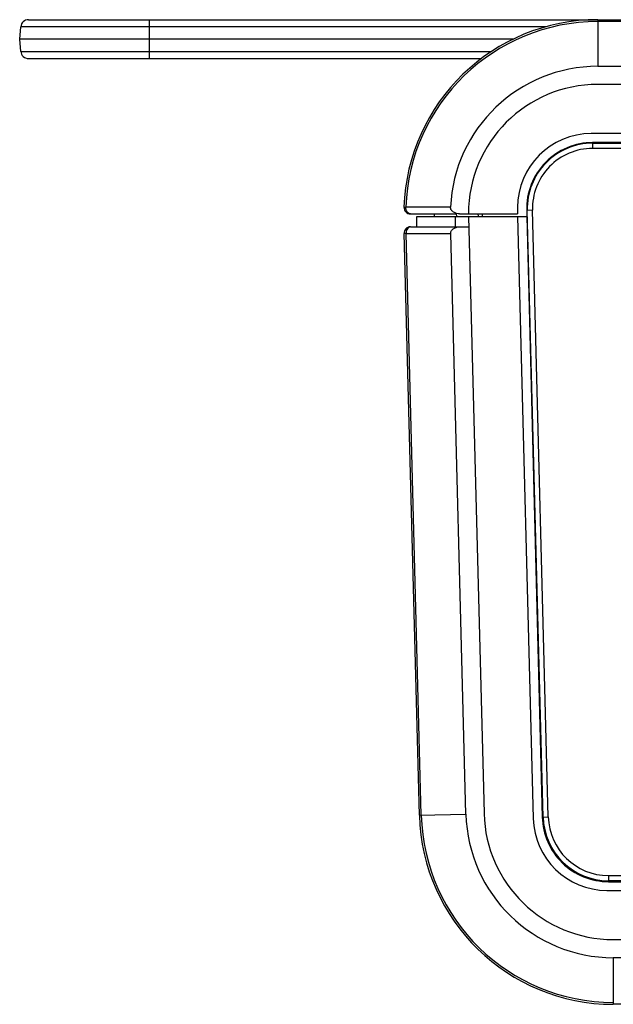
# Model space of a CAD drawing. Header units: millimetres. Extents: x 0 to 776, y 0 to 509.
# Tile 55 of 100: x 149 to 172, y 408 to 446. Entities that reach past the tile are written whole.
import ezdxf

# ---------------------------------------------------------------- set-up
doc = ezdxf.new("R2010")
doc.units = ezdxf.units.MM
doc.layers.add('SLD-0', color=179, linetype='Continuous')

msp = doc.modelspace()

# ---------------------------------------------------------------- linework, layer by layer
at = {"layer": 'SLD-0', "color": 7, "linetype": 'Continuous'}
for p, q in [((148.596, 444.96), (148.638, 445.437)), ((168.939, 445.437), (148.638, 445.437)), ((148.937, 445.71), (311.106, 445.71)), ((153.596, 445.71), (153.596, 444.21)), ((170.946, 445.71), (170.947, 443.91)), ((288.946, 445.637), (170.946, 445.637)), ((148.638, 444.484), (148.596, 444.96)), ((167.677, 444.96), (148.596, 444.96)), ((148.638, 444.484), (166.838, 444.484)), ((148.937, 444.21), (166.455, 444.21)), ((170.947, 443.911), (288.944, 443.911)), ((288.946, 443.21), (170.946, 443.21)), ((289.196, 441.31), (170.696, 441.31)), ((170.747, 440.963), (170.747, 440.938)), ((289.143, 440.963), (170.747, 440.963)), ((170.747, 440.938), (170.747, 440.738)), ((170.747, 440.938), (289.143, 440.938)), ((289.143, 440.738), (170.747, 440.738)), ((163.451, 438.469), (163.524, 438.467)), ((163.91, 438.467), (163.524, 438.467)), ((163.91, 438.467), (163.524, 438.467)), ((163.701, 438.21), (165.451, 438.21)), ((164.624, 438.21), (164.621, 438.109)), ((165.475, 438.205), (165.479, 438.115)), ((165.606, 438.21), (167.846, 438.21)), ((166.33, 438.109), (166.325, 438.219)), ((166.488, 438.109), (166.484, 438.21)), ((167.846, 438.46), (167.846, 438.21)), ((168.22, 438.344), (168.197, 438.344)), ((168.197, 438.344), (168.202, 438.109)), ((168.42, 438.35), (168.22, 438.344)), ((168.834, 414.909), (168.22, 438.344)), ((169.034, 414.914), (168.42, 438.35)), ((163.944, 437.709), (163.944, 438.109)), ((163.944, 438.109), (168.202, 438.109)), ((165.451, 437.709), (165.451, 438.109)), ((165.944, 438.109), (166.548, 415.044)), ((167.844, 438.109), (168.453, 414.85)), ((168.202, 438.109), (168.8, 414.908)), ((163.534, 437.454), (163.461, 437.452)), ((164.049, 414.979), (163.461, 437.452)), ((164.122, 414.98), (163.534, 437.454)), ((163.534, 437.454), (165.261, 437.454)), ((163.709, 437.709), (165.954, 437.709)), ((165.849, 415.026), (165.261, 437.454)), ((164.049, 414.979), (165.849, 415.026)), ((168.8, 414.908), (169.034, 414.914)), ((171.361, 412.647), (171.361, 412.412)), ((171.361, 412.647), (176.459, 412.647)), ((177.47, 412.447), (171.361, 412.447)), ((171.361, 412.412), (288.529, 412.412)), ((171.302, 412.075), (288.586, 412.075)), ((171.546, 410.175), (288.341, 410.175)), ((171.547, 409.475), (171.547, 407.675)), ((288.34, 409.475), (171.547, 409.475)), ((173.53, 407.675), (171.547, 407.675))]:
    msp.add_line(p, q, dxfattribs=at)
for centre, radius, start, end in [((148.937, 445.41), 0.3, 90, 175), ((170.946, 438.21), 7.5, 90, 178.0239), ((170.946, 438.21), 7.427, 90, 178.0239), ((148.937, 444.51), 0.3, 185, 270), ((170.946, 438.21), 5.7, 89.9956, 177.4051), ((170.946, 438.21), 5, 90, 180), ((170.696, 438.46), 2.85, 90, 180), ((170.747, 438.41), 2.528, 89.9986, 181.5), ((170.747, 438.41), 2.328, 90, 181.5), ((170.735, 438.423), 2.535, 135.2955, 135.759), ((163.701, 438.46), 0.25, 178.0239, 270.0005), ((163.711, 437.459), 0.25, 90.3486, 181.5), ((171.547, 415.175), 7.5, 181.5, 270), ((171.547, 415.175), 7.427, 181.5, 270), ((171.547, 415.175), 5.7, 181.5, 270), ((171.546, 415.175), 5, 181.5, 270), ((171.302, 414.925), 2.85, 181.5, 270), ((171.361, 414.975), 2.528, 181.4995, 269.9995), ((171.361, 414.975), 2.328, 181.5, 270)]:
    msp.add_arc(centre, radius, start, end, dxfattribs=at)
for points, knots in [([(170.747, 440.963), (170.413, 440.963), (169.738, 440.829), (169.169, 440.444), (168.934, 440.206)], [0, 0, 0, 0, 0.500055, 1, 1, 1, 1]), ([(168.919, 440.192), (168.684, 439.95), (168.306, 439.366), (168.188, 438.681), (168.197, 438.344)], [0, 0, 0, 0, 0.499968, 1, 1, 1, 1]), ([(163.701, 438.21), (163.651, 438.21), (163.545, 438.287), (163.523, 438.404), (163.524, 438.467)], [0, 0, 0, 0, 0.439786, 1, 1, 1, 1]), ([(165.606, 438.21), (165.565, 438.21), (165.485, 438.22), (165.371, 438.266), (165.277, 438.346), (165.25, 438.429), (165.252, 438.469)], [0, 0, 0, 0, 0.250424, 0.500803, 0.750934, 1, 1, 1, 1]), ([(163.71, 437.709), (163.661, 437.708), (163.556, 437.632), (163.533, 437.516), (163.534, 437.454)], [0, 0, 0, 0, 0.439982, 1, 1, 1, 1]), ([(165.261, 437.454), (165.26, 437.493), (165.288, 437.575), (165.382, 437.654), (165.494, 437.699), (165.575, 437.709), (165.615, 437.709)], [0, 0, 0, 0, 0.248122, 0.498148, 0.748937, 1, 1, 1, 1]), ([(168.8, 414.908), (168.808, 414.58), (168.954, 413.921), (169.528, 413.093), (170.37, 412.541), (171.033, 412.412), (171.361, 412.412)], [0, 0, 0, 0, 0.250003, 0.499976, 0.749963, 1, 1, 1, 1])]:
    msp.add_open_spline(points, degree=3, knots=knots, dxfattribs=at)
msp.add_open_spline([(165.252, 438.468), (164.805, 438.467), (164.357, 438.468), (163.91, 438.467)], degree=3, dxfattribs=at)

doc.saveas('drawing.dxf')
